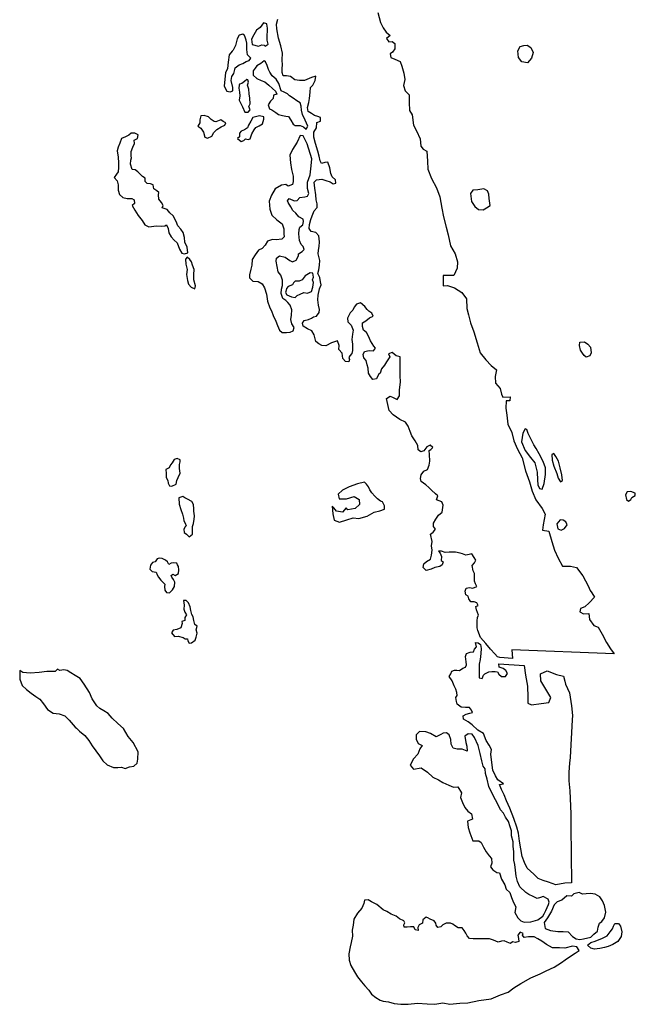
# Model space of a CAD drawing. Extents: x 85497 to 314014, y 760654 to 894511.
# Tile 3 of 25: x 130289 to 144962, y 782866 to 806331. Entities that reach past the tile are written whole.
import ezdxf

# ---------------------------------------------------------------- set-up
doc = ezdxf.new("R2010")
doc.units = 0
doc.layers.add('RPA', color=3, linetype='CONTINUOUS')

msp = doc.modelspace()

# ---------------------------------------------------------------- linework, layer by layer
at = {"layer": 'RPA', "color": 0}
msp.add_lwpolyline([(138825, 806504), (138887, 806265), (138953, 806134), (139026, 806035), (139116, 805952), (139034, 805885), (139088, 805805), (139169, 805811), (139234, 805764), (139229, 805640), (139178, 805556), (139116, 805518), (139137, 805430), (139231, 805393), (139357, 805338), (139398, 805224), (139444, 805054), (139465, 804907), (139433, 804764), (139473, 804633), (139573, 804540), (139570, 804361), (139583, 804168), (139643, 804066), (139678, 803821), (139748, 803680), (139836, 803490), (139853, 803320), (139904, 803244), (139994, 803194), (140007, 802956), (140017, 802770), (140101, 802544), (140221, 802323), (140306, 802110), (140347, 801839), (140393, 801630), (140454, 801388), (140503, 801204), (140557, 800943), (140665, 800752), (140727, 800562), (140712, 800406), (140634, 800238), (140386, 800232), (140382, 799988), (140487, 799999), (140649, 799944), (140826, 799831), (140941, 799679), (140944, 799448), (140984, 799297), (141036, 799107), (141114, 798894), (141192, 798629), (141263, 798393), (141403, 798221), (141525, 798092), (141657, 797983), (141622, 797830), (141629, 797670), (141741, 797545), (141775, 797407), (141803, 797335), (141979, 797342), (141971, 797251), (141886, 797246), (141877, 797077), (141900, 796904), (141920, 796691), (142017, 796491), (142070, 796298), (142154, 796095), (142265, 795888), (142342, 795577), (142442, 795321), (142500, 795095), (142591, 794892), (142741, 794681), (142814, 794543), (142767, 794289), (142752, 794166), (142902, 794140), (142976, 793892), (143038, 793692), (143120, 793502), (143230, 793311), (143419, 793311), (143559, 793276), (143712, 793075), (143842, 792841), (143884, 792727), (143927, 792671), (143991, 792565), (143862, 792434), (143756, 792341), (143654, 792297), (143640, 792219), (143730, 792172), (143854, 792180), (143871, 792033), (143970, 791894), (144074, 791857), (144172, 791686), (144273, 791489), (144372, 791334), (144458, 791217), (142017, 791317), (142031, 791104), (141730, 791134), (141680, 791143), (141614, 791219), (141514, 791328), (141398, 791463), (141273, 791606), (141207, 791774), (141191, 791841), (141191, 791908), (141192, 792001), (141201, 792084), (141226, 792143), (141202, 792202), (141177, 792269), (141161, 792344), (141220, 792369), (141187, 792436), (141120, 792454), (141044, 792454), (140995, 792530), (140978, 792589), (140920, 792623), (140904, 792715), (140929, 792782), (141013, 792798), (141088, 792781), (141181, 792822), (141156, 792889), (141132, 792948), (141132, 793057), (141133, 793132), (141100, 793199), (141076, 793325), (141126, 793384), (141160, 793450), (141119, 793518), (141069, 793602), (141002, 793585), (140926, 793569), (140843, 793603), (140784, 793620), (140676, 793638), (140525, 793639), (140433, 793631), (140341, 793666), (140274, 793666), (140307, 793615), (140340, 793540), (140331, 793439), (140381, 793414), (140355, 793339), (140305, 793297), (140187, 793273), (140095, 793240), (139977, 793207), (139902, 793275), (139920, 793367), (139987, 793417), (140080, 793475), (140105, 793567), (140123, 793692), (140107, 793793), (140124, 793893), (140084, 794069), (140143, 794119), (140202, 794186), (140152, 794253), (140153, 794329), (140204, 794429), (140271, 794521), (140356, 794595), (140382, 794763), (140349, 794838), (140224, 794890), (140258, 794981), (140199, 795032), (140108, 795117), (140041, 795184), (139966, 795243), (139858, 795328), (139842, 795395), (139859, 795487), (139918, 795570), (140011, 795612), (140045, 795712), (140062, 795812), (140055, 795972), (140047, 796064), (140090, 796089), (140132, 796139), (140073, 796189), (139989, 796148), (139922, 796056), (139846, 796032), (139788, 796082), (139780, 796183), (139714, 796292), (139639, 796410), (139598, 796519), (139549, 796645), (139482, 796738), (139349, 796806), (139190, 796916), (139099, 797017), (139067, 797160), (139034, 797302), (139118, 797360), (139193, 797326), (139285, 797276), (139344, 797367), (139345, 797510), (139364, 797694), (139356, 797853), (139358, 798054), (139359, 798213), (139359, 798297), (139259, 798323), (139217, 798357), (139167, 798399), (139083, 798366), (139108, 798299), (139083, 798249), (139032, 798174), (138981, 798099), (138913, 798007), (138879, 797907), (138837, 797874), (138794, 797773), (138702, 797757), (138652, 797825), (138603, 797909), (138595, 798026), (138570, 798102), (138546, 798211), (138488, 798270), (138472, 798354), (138506, 798420), (138615, 798445), (138724, 798436), (138766, 798502), (138733, 798553), (138650, 798679), (138600, 798788), (138551, 798873), (138484, 798932), (138460, 799016), (138460, 799108), (138536, 799158), (138629, 799224), (138713, 799265), (138680, 799341), (138613, 799383), (138571, 799425), (138513, 799493), (138413, 799586), (138313, 799553), (138262, 799478), (138228, 799411), (138169, 799344), (138101, 799219), (138108, 799127), (138192, 799051), (138241, 798933), (138224, 798833), (138206, 798707), (138222, 798598), (138221, 798448), (138204, 798372), (138161, 798322), (138136, 798281), (138152, 798230), (138135, 798180), (138052, 798189), (137993, 798256), (137978, 798382), (137894, 798475), (137903, 798567), (137862, 798676), (137795, 798652), (137720, 798627), (137585, 798561), (137493, 798570), (137418, 798604), (137351, 798663), (137310, 798823), (137252, 798915), (137152, 798966), (137044, 799026), (137027, 799101), (137070, 799159), (137171, 799184), (137246, 799217), (137288, 799250), (137364, 799266), (137423, 799350), (137432, 799425), (137407, 799526), (137392, 799651), (137401, 799769), (137435, 799919), (137478, 800011), (137462, 800087), (137446, 800187), (137396, 800280), (137422, 800372), (137431, 800481), (137440, 800589), (137399, 800749), (137408, 800841), (137426, 800925), (137435, 801034), (137419, 801184), (137344, 801260), (137236, 801286), (137186, 801354), (137195, 801454), (137229, 801571), (137263, 801655), (137306, 801772), (137382, 801855), (137383, 801939), (137358, 802039), (137351, 802157), (137327, 802316), (137311, 802459), (137361, 802517), (137487, 802533), (137588, 802499), (137688, 802464), (137763, 802422), (137822, 802438), (137814, 802514), (137739, 802590), (137706, 802665), (137682, 802800), (137632, 802934), (137565, 802926), (137481, 802902), (137448, 802969), (137424, 803078), (137391, 803195), (137342, 803380), (137302, 803531), (137302, 803648), (137362, 803757), (137371, 803883), (137455, 803916), (137456, 803999), (137397, 804025), (137314, 804051), (137247, 804093), (137163, 804144), (137147, 804236), (137182, 804361), (137199, 804454), (137209, 804604), (137218, 804713), (137277, 804771), (137328, 804880), (137345, 804989), (137245, 804956), (137186, 804931), (137076, 804882), (136959, 804882), (136850, 804900), (136742, 804976), (136650, 804994), (136566, 804994), (136542, 805070), (136542, 805179), (136551, 805246), (136544, 805371), (136553, 805530), (136513, 805707), (136455, 805891), (136415, 806110), (136407, 806227), (136442, 806344)], dxfattribs=at)
for points in [[(136186, 806169), (136178, 806236), (136103, 806253), (136018, 806145), (135934, 806079), (135866, 805970), (135815, 805870), (135831, 805736), (135982, 805701), (136057, 805734), (136116, 805726), (136141, 805700), (136208, 805750), (136184, 805842), (136184, 805960), (136194, 806060), (136194, 806136)], [(135795, 805418), (135721, 805494), (135705, 805619), (135706, 805770), (135689, 805846), (135665, 805913), (135648, 805955), (135607, 805989), (135523, 805964), (135472, 805872), (135429, 805713), (135378, 805605), (135352, 805580), (135285, 805496), (135259, 805321), (135241, 805170), (135198, 805061), (135180, 804911), (135163, 804743), (135229, 804625), (135304, 804608), (135371, 804633), (135372, 804717), (135331, 804885), (135348, 804977), (135391, 805052), (135417, 805144), (135425, 805186), (135518, 805252), (135610, 805285), (135686, 805335), (135762, 805359)], [(142388, 805725), (142471, 805668), (142528, 805550), (142487, 805414), (142394, 805304), (142254, 805323), (142178, 805428), (142160, 805585), (142221, 805691), (142303, 805716)], [(136418, 804559), (136342, 804534), (136334, 804451), (136266, 804392), (136215, 804300), (136240, 804208), (136298, 804183), (136390, 804123), (136457, 804073), (136549, 804047), (136632, 804030), (136699, 804021), (136749, 803937), (136807, 803844), (136857, 803810), (136974, 803809), (137050, 803775), (137116, 803725), (137159, 803791), (137093, 803934), (137026, 804069), (137002, 804178), (136994, 804270), (136970, 804346), (136895, 804396), (136811, 804464), (136719, 804515), (136669, 804566), (136594, 804600), (136519, 804634), (136462, 804810), (136404, 804911), (136304, 804995), (136254, 805079), (136221, 805147), (136188, 805239), (136147, 805323), (136113, 805348), (136038, 805290), (135945, 805232), (135903, 805174), (135852, 805116), (135851, 805007), (135943, 804931), (136043, 804880), (136135, 804854), (136227, 804770), (136318, 804694), (136385, 804626)], [(135523, 804774), (135514, 804699), (135530, 804607), (135538, 804514), (135521, 804414), (135554, 804347), (135603, 804254), (135653, 804128), (135736, 804128), (135779, 804186), (135754, 804262), (135780, 804329), (135772, 804463), (135756, 804563), (135749, 804672), (135716, 804773), (135741, 804840), (135725, 804899), (135700, 804907), (135649, 804857), (135582, 804807), (135531, 804791)], [(134536, 803792), (134603, 803742), (134669, 803649), (134702, 803531), (134769, 803506), (134870, 803555), (134920, 803639), (134946, 803672), (134988, 803714), (135089, 803780), (135181, 803821), (135199, 803872), (135140, 803906), (135082, 803948), (134964, 803898), (134922, 803907), (134856, 803949), (134789, 804017), (134689, 804051), (134605, 804043), (134579, 803943), (134579, 803876)], [(135481, 803501), (135564, 803425), (135631, 803450), (135674, 803491), (135732, 803474), (135782, 803491), (135825, 803608), (135876, 803708), (135918, 803758), (135994, 803799), (136078, 803849), (136104, 803958), (136104, 804016), (136004, 804042), (135912, 804018), (135845, 804001), (135802, 803909), (135743, 803818), (135717, 803751), (135650, 803709), (135566, 803676), (135524, 803626), (135531, 803543)], [(132542, 802574), (132609, 802490), (132633, 802397), (132632, 802272), (132665, 802163), (132748, 802095), (132849, 802069), (132958, 802069), (133016, 802035), (133024, 801951), (132973, 801901), (133031, 801792), (133114, 801665), (133206, 801547), (133272, 801446), (133364, 801396), (133548, 801419), (133666, 801410), (133749, 801418), (133791, 801443), (133824, 801351), (133840, 801250), (133898, 801157), (133973, 801073), (134040, 801014), (134098, 800863), (134156, 800770), (134214, 800753), (134298, 800778), (134282, 800912), (134224, 801029), (134217, 801138), (134184, 801256), (134126, 801340), (134059, 801416), (134018, 801525), (133944, 801660), (133869, 801727), (133802, 801811), (133685, 801846), (133711, 801904), (133669, 801972), (133603, 802056), (133595, 802156), (133604, 802215), (133554, 802249), (133487, 802300), (133471, 802392), (133404, 802417), (133329, 802426), (133279, 802477), (133279, 802552), (133213, 802595), (133146, 802662), (133104, 802704), (133038, 802755), (132971, 802764), (132930, 802890), (132939, 802982), (132956, 803040), (132948, 803082), (132949, 803191), (132983, 803292), (133025, 803384), (133017, 803459), (133093, 803500), (133110, 803584), (133035, 803626), (132943, 803627), (132892, 803577), (132808, 803536), (132716, 803503), (132673, 803386), (132639, 803294), (132613, 803202), (132638, 803051), (132645, 802917), (132644, 802808), (132635, 802707), (132593, 802649)], [(135898, 800725), (135830, 800617), (135821, 800483), (135795, 800382), (135769, 800248), (135769, 800181), (135843, 800097), (135969, 800088), (136069, 800037), (136127, 799944), (136168, 799793), (136192, 799625), (136250, 799466), (136291, 799390), (136332, 799281), (136390, 799147), (136431, 799046), (136481, 798928), (136547, 798877), (136648, 798877), (136732, 798884), (136807, 798917), (136833, 798993), (136775, 799085), (136751, 799186), (136768, 799286), (136777, 799420), (136736, 799530), (136678, 799589), (136636, 799639), (136561, 799690), (136520, 799808), (136529, 799908), (136555, 800000), (136556, 800126), (136515, 800243), (136448, 800319), (136424, 800453), (136400, 800579), (136409, 800646), (136484, 800704), (136618, 800670), (136727, 800594), (136793, 800560), (136877, 800601), (136937, 800701), (136937, 800752), (137021, 800810), (137072, 800851), (137047, 800927), (136997, 800977), (136956, 801070), (136940, 801229), (136949, 801330), (136966, 801388), (137034, 801446), (137051, 801522), (137043, 801580), (136943, 801631), (136868, 801724), (136802, 801783), (136752, 801875), (136686, 801976), (136669, 802018), (136711, 802068), (136828, 802017), (136904, 802025), (136963, 802092), (137089, 802108), (137147, 802124), (137181, 802191), (137149, 802309), (137150, 802459), (137209, 802635), (137227, 802777), (137245, 802928), (137254, 803012), (137139, 803373), (137048, 803566), (136973, 803575), (136905, 803416), (136795, 803241), (136727, 803099), (136742, 802923), (136766, 802764), (136807, 802604), (136806, 802478), (136789, 802403), (136688, 802362), (136630, 802404), (136529, 802388), (136378, 802297), (136293, 802147), (136233, 802005), (136249, 801812), (136298, 801669), (136415, 801559), (136548, 801466), (136581, 801349), (136588, 801231), (136596, 801156), (136537, 801098), (136403, 801082), (136311, 801091), (136193, 801050), (136143, 800958), (136067, 800875), (135983, 800842)], [(141436, 802254), (141352, 802298), (141205, 802274), (141088, 802270), (141031, 802186), (141054, 802000), (141140, 801878), (141224, 801811), (141334, 801803), (141416, 801844), (141502, 801905), (141482, 802068), (141470, 802172)], [(134281, 800669), (134238, 800627), (134246, 800501), (134279, 800376), (134261, 800258), (134285, 800116), (134310, 800032), (134376, 799956), (134460, 799914), (134477, 799989), (134436, 800132), (134437, 800257), (134446, 800374), (134405, 800484), (134380, 800559), (134347, 800618)], [(136621, 799832), (136654, 799773), (136771, 799730), (136855, 799713), (136905, 799755), (136973, 799788), (137065, 799829), (137149, 799812), (137241, 799853), (137275, 799953), (137293, 800070), (137268, 800129), (137294, 800196), (137278, 800288), (137211, 800297), (137093, 800223), (137025, 800131), (136949, 800098), (136857, 800099), (136815, 800057), (136790, 800015), (136689, 799974), (136647, 799924), (136629, 799857)], [(143700, 798381), (143652, 798453), (143631, 798564), (143642, 798642), (143749, 798650), (143827, 798600), (143891, 798524), (143911, 798393), (143881, 798319), (143789, 798285), (143741, 798325)], [(142541, 796200), (142477, 796325), (142408, 796466), (142374, 796568), (142335, 796582), (142278, 796478), (142249, 796270), (142336, 796064), (142464, 795895), (142566, 795767), (142621, 795551), (142631, 795365), (142639, 795248), (142680, 795162), (142745, 795145), (142790, 795281), (142819, 795492), (142818, 795652), (142769, 795799), (142667, 795983), (142595, 796108)], [(143134, 795810), (143067, 795922), (143023, 795991), (142970, 795965), (142978, 795835), (143021, 795694), (143090, 795520), (143121, 795406), (143175, 795320), (143227, 795352), (143207, 795483), (143170, 795653)], [(134018, 795258), (134035, 795350), (134069, 795417), (134112, 795526), (134096, 795635), (134097, 795727), (134114, 795794), (134114, 795844), (134039, 795870), (133972, 795853), (133921, 795770), (133887, 795720), (133853, 795653), (133769, 795612), (133777, 795519), (133784, 795419), (133818, 795352), (133825, 795284), (133859, 795226), (133917, 795217)], [(138508, 795309), (138338, 795270), (138145, 795198), (137981, 795119), (137878, 795023), (137906, 794915), (138075, 794915), (138262, 794965), (138381, 794898), (138386, 794777), (138283, 794678), (138107, 794654), (138072, 794700), (137982, 794594), (137839, 794619), (137778, 794695), (137740, 794735), (137750, 794556), (137784, 794405), (137913, 794358), (138087, 794410), (138241, 794460), (138374, 794441), (138570, 794500), (138741, 794592), (138872, 794629), (138984, 794663), (138985, 794745), (138936, 794838), (138886, 794855), (138819, 794914), (138753, 794973), (138686, 795057), (138636, 795125), (138603, 795200), (138554, 795259)], [(144764, 795080), (144727, 795006), (144751, 794898), (144799, 794858), (144852, 794896), (144882, 794944), (144961, 794989), (144962, 795044), (144858, 795085)], [(134441, 794610), (134441, 794677), (134434, 794778), (134392, 794845), (134292, 794904), (134225, 794938), (134175, 794964), (134083, 794939), (134090, 794788), (134131, 794662), (134172, 794545), (134197, 794452), (134205, 794385), (134230, 794335), (134254, 794268), (134229, 794243), (134204, 794193), (134211, 794109), (134261, 794067), (134328, 794008), (134404, 794074), (134404, 794158), (134405, 794250), (134431, 794325), (134448, 794426), (134457, 794501), (134449, 794568)], [(143241, 794407), (143167, 794408), (143090, 794315), (143114, 794201), (143192, 794164), (143277, 794205), (143341, 794295), (143306, 794367)], [(133520, 793410), (133452, 793393), (133410, 793335), (133393, 793235), (133443, 793184), (133543, 793167), (133568, 793099), (133601, 793049), (133651, 792973), (133701, 792923), (133751, 792880), (133742, 792822), (133750, 792738), (133791, 792679), (133858, 792670), (133934, 792745), (133976, 792820), (133986, 792929), (133952, 792988), (133919, 793047), (133903, 793089), (133937, 793114), (133995, 793088), (134071, 793130), (134080, 793222), (134072, 793297), (134047, 793339), (134031, 793381), (133964, 793390), (133896, 793382), (133846, 793349), (133813, 793408), (133763, 793450), (133688, 793492), (133612, 793501), (133562, 793485)], [(134515, 791878), (134465, 791920), (134440, 792013), (134424, 792097), (134391, 792155), (134366, 792248), (134350, 792340), (134309, 792433), (134259, 792491), (134192, 792492), (134208, 792375), (134199, 792282), (134224, 792215), (134265, 792148), (134223, 792081), (134222, 792014), (134155, 791989), (134163, 791939), (134129, 791839), (134037, 791798), (133944, 791781), (133910, 791715), (133977, 791630), (134069, 791638), (134186, 791604), (134236, 791578), (134287, 791578), (134295, 791528), (134328, 791469), (134386, 791477), (134471, 791543), (134496, 791619), (134522, 791711), (134497, 791794)], [(141713, 790983), (142316, 790937), (142345, 790712), (142393, 790450), (142398, 790183), (142402, 790046), (142490, 790002), (142722, 790038), (142898, 790058), (142949, 790177), (142850, 790339), (142711, 790575), (142704, 790742), (142864, 790811), (143081, 790726), (143253, 790684), (143283, 790566), (143299, 790498), (143394, 790287), (143441, 789980), (143463, 789745), (143455, 789645), (143410, 788746), (143392, 788616), (143375, 788398), (143381, 788192), (143403, 787954), (143425, 787409), (143426, 787096), (143444, 785760), (143285, 785753), (143066, 785712), (142891, 785780), (142765, 785815), (142649, 785866), (142540, 785967), (142382, 786111), (142324, 786245), (142267, 786388), (142235, 786573), (142202, 786757), (142179, 786942), (142138, 787084), (142064, 787294), (141973, 787538), (141891, 787714), (141833, 787857), (141775, 787983), (141726, 788101), (141818, 788117), (141685, 788219), (141627, 788311), (141569, 788446), (141545, 788630), (141522, 788831), (141531, 788940), (141481, 789041), (141407, 789151), (141341, 789319), (141207, 789403), (141074, 789530), (140982, 789598), (140866, 789665), (140858, 789741), (140933, 789782), (141017, 789807), (141084, 789823), (141060, 789874), (141010, 789941), (140918, 789942), (140809, 789951), (140717, 790018), (140701, 790085), (140685, 790178), (140719, 790228), (140711, 790295), (140686, 790379), (140645, 790455), (140595, 790572), (140529, 790682), (140563, 790740), (140589, 790807), (140656, 790831), (140706, 790831), (140773, 790822), (140849, 790880), (140916, 790897), (140942, 790955), (140934, 791031), (140918, 791156), (140935, 791223), (141027, 791256), (141103, 791264), (141129, 791331), (141179, 791389), (141155, 791490), (141213, 791481), (141272, 791439), (141288, 791346), (141279, 791229), (141261, 791087), (141243, 790970), (141242, 790819), (141241, 790643), (141308, 790634), (141342, 790709), (141376, 790743), (141468, 790792), (141544, 790800), (141619, 790800), (141678, 790791), (141711, 790732), (141769, 790681), (141870, 790681), (141912, 790747), (141879, 790823), (141812, 790865), (141720, 790899)], [(131193, 790854), (131138, 790794), (130935, 790794), (130755, 790777), (130535, 790761), (130365, 790777), (130289, 790818), (130296, 790617), (130345, 790466), (130453, 790365), (130562, 790281), (130670, 790205), (130770, 790137), (130853, 790027), (130953, 789893), (131086, 789808), (131228, 789791), (131362, 789739), (131470, 789638), (131611, 789470), (131639, 789444), (131711, 789377), (131844, 789276), (131936, 789150), (132019, 789023), (132101, 788906), (132193, 788788), (132267, 788670), (132376, 788577), (132526, 788509), (132626, 788509), (132718, 788516), (132802, 788482), (132903, 788524), (133012, 788540), (133088, 788615), (133105, 788707), (133114, 788882), (132990, 789109), (132874, 789252), (132766, 789437), (132625, 789555), (132492, 789682), (132400, 789800), (132292, 789859), (132200, 789918), (132131, 789981), (132018, 790145), (131952, 790297), (131827, 790498), (131728, 790633), (131611, 790701), (131511, 790768), (131419, 790819), (131344, 790836), (131243, 790820)], [(142066, 786504), (142050, 786630), (142051, 786739), (142010, 786881), (142011, 786998), (141978, 787099), (141937, 787225), (141870, 787326), (141821, 787418), (141746, 787503), (141688, 787637), (141572, 787839), (141473, 788057), (141433, 788233), (141392, 788367), (141384, 788476), (141334, 788544), (141302, 788669), (141261, 788845), (141220, 789030), (141129, 789223), (141071, 789307), (140979, 789308), (140895, 789258), (140919, 789107), (140944, 789015), (140951, 788898), (140835, 788949), (140717, 788949), (140617, 788967), (140576, 789068), (140568, 789177), (140527, 789286), (140460, 789336), (140385, 789328), (140326, 789295), (140217, 789237), (140083, 789322), (139966, 789356), (139816, 789366), (139740, 789291), (139739, 789182), (139789, 789081), (139881, 789030), (139830, 788955), (139779, 788830), (139678, 788713), (139593, 788563), (139676, 788471), (139860, 788503), (140010, 788402), (140135, 788283), (140269, 788216), (140377, 788156), (140519, 788088), (140628, 788037), (140728, 788045), (140819, 787902), (140793, 787794), (140843, 787676), (140901, 787558), (140967, 787466), (141059, 787407), (141083, 787281), (140966, 787231), (140981, 787081), (141014, 786955), (141088, 786762), (141230, 786761), (141289, 786719), (141347, 786609), (141405, 786500), (141479, 786407), (141537, 786340), (141545, 786231), (141511, 786139), (141569, 786072), (141661, 786004), (141728, 785996), (141769, 785845), (141851, 785710), (141884, 785609), (141968, 785534), (142009, 785408), (142058, 785290), (142116, 785189), (142090, 785055), (142164, 784929), (142231, 784854), (142314, 784820), (142474, 784835), (142641, 784876), (142759, 784967), (142793, 785026), (142827, 785101), (142861, 785176), (142895, 785243), (142912, 785301), (142887, 785368), (142762, 785436), (142704, 785411), (142620, 785387), (142528, 785438), (142428, 785480), (142353, 785531), (142211, 785666), (142153, 785792), (142121, 785918), (142105, 786060), (142089, 786194), (142065, 786303)], [(143903, 784466), (143970, 784541), (144063, 784607), (144080, 784707), (144106, 784799), (144165, 784841), (144224, 784924), (144259, 785058), (144226, 785217), (144177, 785335), (144119, 785427), (144002, 785487), (143893, 785504), (143793, 785496), (143700, 785489), (143625, 785531), (143499, 785498), (143440, 785440), (143332, 785449), (143214, 785349), (143096, 785308), (143029, 785233), (142961, 785083), (142868, 784925), (142792, 784816), (142816, 784674), (142941, 784623), (143117, 784605), (143242, 784604), (143360, 784595), (143468, 784485), (143551, 784426), (143643, 784409), (143727, 784425)], [(143466, 784251), (143282, 784202), (143156, 784211), (142989, 784212), (142847, 784289), (142730, 784373), (142638, 784424), (142555, 784475), (142480, 784475), (142413, 784476), (142312, 784460), (142271, 784510), (142288, 784552), (142221, 784586), (142162, 784511), (142178, 784435), (142186, 784360), (142110, 784335), (142035, 784353), (141985, 784319), (141909, 784345), (141834, 784379), (141776, 784371), (141692, 784346), (141583, 784397), (141483, 784423), (141374, 784424), (141299, 784424), (141198, 784425), (141098, 784426), (141006, 784435), (140956, 784494), (140923, 784561), (140881, 784628), (140832, 784687), (140740, 784688), (140656, 784747), (140614, 784772), (140556, 784798), (140456, 784798), (140372, 784757), (140329, 784715), (140254, 784699), (140212, 784750), (140204, 784800), (140171, 784859), (140071, 784893), (140013, 784927), (139979, 784944), (139895, 784877), (139886, 784802), (139811, 784761), (139777, 784694), (139785, 784627), (139718, 784644), (139685, 784711), (139601, 784712), (139526, 784704), (139450, 784704), (139442, 784763), (139468, 784805), (139443, 784855), (139343, 784906), (139259, 784965), (139142, 785016), (139042, 785076), (138951, 785118), (138801, 785245), (138676, 785312), (138592, 785355), (138508, 785347), (138491, 785272), (138440, 785155), (138339, 785038), (138254, 784897), (138236, 784754), (138211, 784629), (138218, 784486), (138192, 784336), (138166, 784236), (138132, 784068), (138139, 783918), (138180, 783792), (138271, 783640), (138337, 783523), (138437, 783405), (138512, 783304), (138611, 783203), (138678, 783110), (138778, 783026), (138878, 782967), (138953, 782941), (139078, 782923), (139212, 782889), (139371, 782871), (139547, 782870), (139773, 782894), (139999, 782876), (140183, 782866), (140376, 782898), (140543, 782872), (140778, 782896), (140971, 782903), (141231, 782960), (141524, 782999), (141750, 783090), (141935, 783156), (142070, 783255), (142230, 783363), (142473, 783496), (142692, 783595), (142834, 783661), (143027, 783752), (143204, 783859), (143288, 783926), (143414, 784017), (143532, 784083), (143625, 784149), (143567, 784234)], [(144179, 784439), (144288, 784497), (144364, 784597), (144415, 784663), (144441, 784730), (144474, 784789), (144558, 784788), (144608, 784729), (144641, 784595), (144623, 784478), (144547, 784361), (144429, 784295), (144312, 784245), (144228, 784221), (144119, 784196), (143993, 784181), (143901, 784206), (143826, 784274), (143902, 784340), (144003, 784373)]]:
    msp.add_lwpolyline(points, close=True, dxfattribs=at)

doc.saveas('drawing.dxf')
